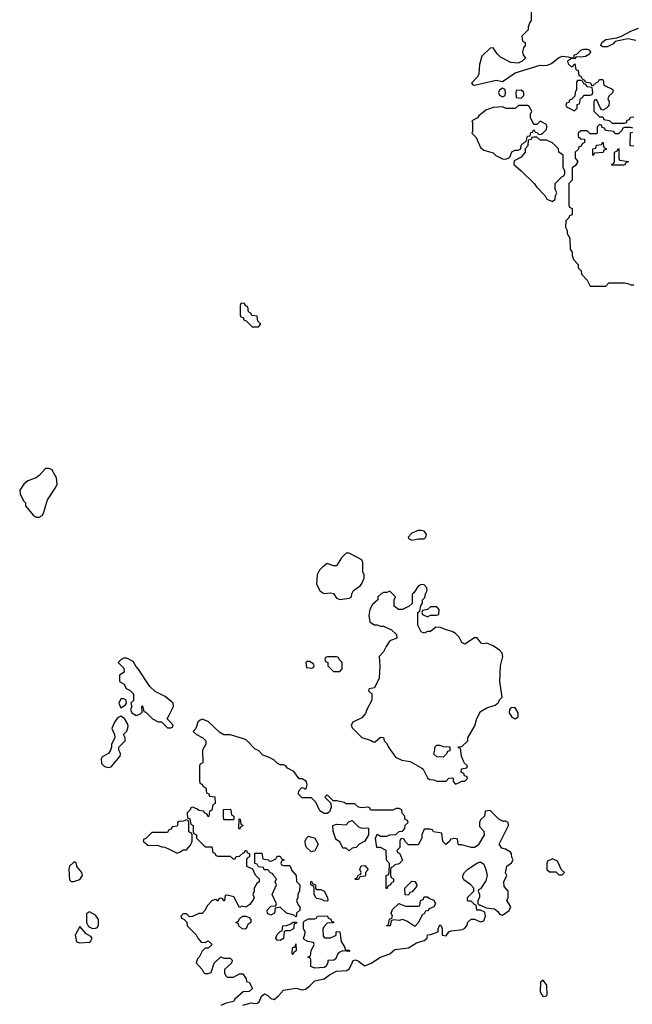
# Model space of a CAD drawing. Header units: inches. Extents: x 1980008 to 2252673, y 74414 to 260562.
# Tile 92 of 228: x 2139045 to 2142959, y 173468 to 179755. Entities that reach past the tile are written whole.
import ezdxf

# ---------------------------------------------------------------- set-up
doc = ezdxf.new("R2010")
doc.units = ezdxf.units.IN
doc.header["$MEASUREMENT"] = 0
doc.layers.add('C1137', color=7, linetype='Continuous')
doc.layers.add('C1147', color=7, linetype='Continuous')

msp = doc.modelspace()

# ---------------------------------------------------------------- linework, layer by layer
at = {"layer": 'C1137', "color": 5, "elevation": 40}
for points in [[(2139230, 176888.7), (2139210, 176888.7), (2139170, 176844), (2139150.5, 176829.5), (2139096, 176810), (2139071.3, 176790), (2139044.7, 176750), (2139047.7, 176727.7), (2139070, 176682), (2139082, 176670), (2139082, 176650), (2139130.9, 176590.9), (2139150, 176578), (2139170, 176578), (2139188, 176590), (2139196.5, 176603.5), (2139222, 176690), (2139275.3, 176770), (2139284, 176790), (2139279, 176830), (2139269, 176850), (2139250, 176882)], [(2139710, 175418), (2139690, 175418), (2139678, 175390), (2139690, 175362), (2139720.4, 175379.6), (2139728, 175390), (2139726, 175410)], [(2139690, 175308), (2139670, 175298), (2139651.3, 175270), (2139634, 175230), (2139651.6, 175191.6), (2139652, 175170), (2139632, 175130), (2139632, 175110), (2139624.7, 175090), (2139611.3, 175068.7), (2139571.6, 175048.4), (2139564.7, 175035.3), (2139566.8, 175006.8), (2139586.4, 174986.4), (2139610, 174981), (2139630, 174984.7), (2139687.3, 175052.7), (2139688, 175070), (2139678, 175090), (2139678, 175110), (2139718, 175150), (2139718, 175170), (2139708, 175190), (2139728.7, 175211.3), (2139738, 175242), (2139736.5, 175256.5), (2139714, 175294)], [(2139396.4, 174376.4), (2139390, 174375.3), (2139362.8, 174350), (2139358.8, 174330), (2139363.6, 174263.6), (2139372.7, 174252.7), (2139390, 174252), (2139430, 174264.7), (2139445.2, 174290), (2139441.2, 174310), (2139409.1, 174349.1), (2139408, 174368)], [(2139490, 174058), (2139472, 174048), (2139472, 173990), (2139484.7, 173964.7), (2139510, 173952), (2139530, 173954), (2139542, 173958), (2139547.3, 173972.7), (2139548, 174010), (2139530, 174038)], [(2139430, 173966), (2139398.8, 173910), (2139407.1, 173867.1), (2139430, 173861), (2139490, 173864.7), (2139498, 173870), (2139508, 173890), (2139500.4, 173900.4), (2139470, 173918)]]:
    msp.add_lwpolyline(points, close=True, dxfattribs=at)
for points in [[(2140000, 175411.6), (2139973.6, 175433.6), (2139910, 175466), (2139876.4, 175496.4), (2139802, 175610), (2139786.6, 175626.6), (2139770, 175658), (2139730, 175678), (2139710, 175678), (2139694, 175670), (2139674, 175650), (2139710, 175614), (2139712, 175588), (2139682, 175570), (2139682, 175530), (2139711.3, 175511.3), (2139725.4, 175485.4), (2139750, 175472), (2139772, 175450), (2139771.6, 175408.4), (2139754, 175390), (2139762, 175370), (2139752, 175350), (2139762, 175330), (2139790, 175312), (2139816.4, 175323.6), (2139827.3, 175332.7), (2139826, 175370), (2139830, 175374), (2139838, 175338), (2139850, 175334), (2139894, 175290), (2139930, 175272), (2139951.6, 175271.6), (2139990, 175234), (2140000, 175234)], [(2140000, 175277.4), (2139988, 175290), (2140000, 175314)], [(2140000, 174582.7), (2139998, 174582), (2139990, 174566), (2139890, 174566), (2139850, 174526), (2139838, 174522), (2139834, 174510), (2139863.6, 174483.6), (2139930, 174482), (2139952.7, 174472.7), (2139971.6, 174471.6), (2140000, 174458)]]:
    msp.add_lwpolyline(points, dxfattribs=at)
at = {"layer": 'C1147', "color": 5, "elevation": 40}
for points in [[(2142314, 179850), (2142314, 179750), (2142303.6, 179736.4), (2142294, 179710), (2142294, 179690), (2142254, 179650), (2142258, 179618), (2142274, 179610), (2142274, 179590), (2142263.6, 179576.4), (2142258, 179550), (2142262, 179530), (2142276, 179510), (2142256, 179490), (2142230, 179477), (2142182.5, 179482.5), (2142116.5, 179516.5), (2142096.5, 179536.5), (2142070, 179575.3), (2142050, 179574), (2141996.8, 179523.2), (2141982.8, 179470), (2141978.8, 179410), (2141970.4, 179389.6), (2141931, 179350), (2141939.6, 179339.6), (2141950, 179337.3), (2142090, 179368.2), (2142130, 179361), (2142210, 179415.8), (2142370, 179465.5), (2142390, 179462), (2142415.1, 179464.9), (2142443.9, 179476.1), (2142488.3, 179511.7), (2142510, 179521.6), (2142550, 179518.8), (2142570, 179511.3), (2142587.3, 179512.7), (2142588.7, 179530), (2142604.1, 179535.9), (2142630, 179560.5), (2142650, 179567.3), (2142670, 179566.8), (2142682, 179562), (2142691.3, 179550), (2142685.4, 179534.6), (2142659.8, 179520.2), (2142630, 179516), (2142601, 179519), (2142590, 179506), (2142570, 179508), (2142544.7, 179490), (2142550, 179474), (2142570, 179454), (2142582, 179458), (2142586, 179470), (2142592.7, 179472.7), (2142598, 179438), (2142614, 179430), (2142618, 179398), (2142630, 179394), (2142638, 179378), (2142654, 179370), (2142658, 179358), (2142691.6, 179351.6), (2142698, 179338), (2142710, 179334), (2142730, 179354), (2142742, 179358), (2142750, 179374), (2142770, 179374), (2142774, 179370), (2142778, 179338), (2142834, 179310), (2142834, 179290), (2142810, 179266), (2142802, 179250), (2142812, 179230), (2142810, 179206), (2142794, 179190), (2142770, 179178), (2142762, 179182), (2142754.6, 179194.6), (2142730, 179246), (2142718, 179242), (2142714, 179230), (2142714, 179170), (2142750, 179134), (2142770, 179134), (2142778, 179118), (2142811.6, 179111.6), (2142830, 179094), (2142910, 179094), (2142922, 179098), (2142927.3, 179112.7), (2142942, 179118), (2142947.3, 179132.7), (2142970, 179134)], [(2142982, 179622), (2142930, 179633.2), (2142850, 179615.3), (2142838, 179602), (2142798.5, 179581.5), (2142770, 179582.7), (2142759, 179590), (2142765.1, 179610), (2142790, 179627.7), (2142861.2, 179638.8), (2142890, 179650.6), (2142950, 179682), (2142999.3, 179700.7)], [(2142962, 179062), (2142950, 179066), (2142910, 179066), (2142898, 179062), (2142892.7, 179047.3), (2142870, 179026), (2142850, 179026), (2142842, 179042), (2142787.3, 179047.3), (2142782, 179062), (2142767.3, 179067.3), (2142762, 179082), (2142750, 179086), (2142734, 179070), (2142734, 179030), (2142730, 179026), (2142690, 179026), (2142670, 179046), (2142630, 179046), (2142614, 179030), (2142614, 179010), (2142630, 178994), (2142652.7, 178992.7), (2142654, 178970), (2142638, 178962), (2142632.7, 178947.3), (2142618, 178942), (2142612.7, 178927.3), (2142594, 178910), (2142594, 178870), (2142612, 178850), (2142596.9, 178823.1), (2142574, 178810), (2142574, 178730), (2142554, 178710), (2142554, 178570), (2142558, 178558), (2142574, 178550), (2142574, 178510), (2142558, 178502), (2142554, 178490), (2142534, 178470), (2142532, 178430), (2142542, 178410), (2142542, 178390), (2142559.6, 178359.6), (2142562, 178290), (2142574, 178270), (2142574, 178250), (2142583.6, 178223.6), (2142612.7, 178192.7), (2142614, 178170), (2142631.6, 178151.6), (2142634, 178130), (2142671.2, 178091.1), (2142690, 178054), (2142790, 178054), (2142810, 178074), (2142910, 178074), (2142931.6, 178071.6), (2142950, 178062), (2142970, 178062)], [(2142970, 178948), (2142946, 178950), (2142948, 179032), (2142962, 179038)], [(2140000, 175314), (2140028, 175370), (2140026, 175390), (2140000, 175411.6)], [(2140470, 173463.1), (2140523.3, 173476.7), (2140550, 173472.7), (2140563.6, 173476.4), (2140575.6, 173484.4), (2140590, 173520.7), (2140610, 173534.8), (2140630, 173523.8), (2140650, 173504.9), (2140670, 173499.1), (2140698, 173522), (2140730, 173557.6), (2140810, 173570.3), (2140850, 173560.4), (2140870, 173564.4), (2140896.6, 173583.4), (2140930, 173617.3), (2140989.6, 173630.4), (2141023.9, 173656.1), (2141070, 173679.1), (2141135.8, 173684.2), (2141150, 173694.8), (2141169.4, 173730), (2141173.6, 173746.4), (2141190, 173752), (2141210, 173743.8), (2141250, 173714), (2141290, 173730.4), (2141350, 173769), (2141409.4, 173790), (2141442.6, 173817.4), (2141530, 173828.9), (2141579.4, 173860.6), (2141630, 173874.8), (2141649, 173890), (2141650, 173912), (2141670, 173914), (2141718, 173930), (2141719, 173950), (2141730, 173976), (2141738, 173970), (2141744.7, 173950), (2141744.7, 173910), (2141770, 173906), (2141786, 173930), (2141803.3, 173936.7), (2141873.4, 173946.6), (2141890, 173953.4), (2141901.6, 173970), (2141907.5, 173992.5), (2141930, 174012), (2141950, 174012), (2141990, 173994.9), (2142010, 174002), (2142020.7, 174030), (2142016, 174056), (2141990, 174069), (2141966, 174070), (2141962, 174102), (2141950, 174106), (2141930, 174126), (2141910, 174126), (2141906, 174130), (2141906, 174150), (2141946, 174190), (2141946, 174210), (2141928, 174230), (2141883.1, 174263.1), (2141876.4, 174276.4), (2141875.3, 174290), (2141888, 174310), (2141909.1, 174330.9), (2141970, 174371.3), (2141990, 174378), (2142010, 174362), (2142022.8, 174330), (2142031, 174290), (2142022.8, 174257.2), (2141990, 174206), (2141978, 174202), (2141974, 174190), (2141982, 174170), (2141982, 174150), (2141972, 174130), (2141972.7, 174112.7), (2141982, 174102), (2141990, 174102), (2142024.7, 174084.7), (2142078, 174078), (2142101, 174061), (2142110, 174044.7), (2142130, 174038), (2142172.1, 174067.9), (2142182, 174090), (2142158, 174130), (2142166, 174150), (2142166, 174190), (2142140.4, 174220.4), (2142138, 174250), (2142158, 174290), (2142148.7, 174308.7), (2142158, 174350), (2142188, 174372), (2142198, 174390), (2142188.4, 174408.4), (2142188, 174430), (2142180.4, 174440.4), (2142150, 174458), (2142124.7, 174464.7), (2142108.7, 174490), (2142168, 174610), (2142166, 174630), (2142150, 174638), (2142130, 174638), (2142106, 174650), (2142050, 174706), (2142018, 174702), (2142014, 174670), (2141990, 174646), (2141982, 174630), (2141983.6, 174603.6), (2142010, 174574), (2142012, 174550), (2141975.3, 174484.7), (2141950, 174468.7), (2141929.1, 174469.1), (2141870, 174486), (2141850, 174486), (2141846, 174490), (2141842, 174522), (2141830, 174526), (2141798, 174522), (2141794, 174510), (2141768.4, 174488.4), (2141748.4, 174508.4), (2141742, 174562), (2141688.4, 174568.4), (2141682, 174582), (2141667.3, 174587.3), (2141630, 174586), (2141614, 174550), (2141614, 174530), (2141590, 174486), (2141530, 174486), (2141507.3, 174507.3), (2141502, 174522), (2141490, 174526), (2141478, 174522), (2141474, 174510), (2141474, 174470), (2141454, 174450), (2141458, 174438), (2141472.7, 174432.7), (2141491.6, 174388.4), (2141470, 174366), (2141442, 174358), (2141430, 174346), (2141418, 174342), (2141414, 174330), (2141414, 174290), (2141418, 174278), (2141434, 174270), (2141434, 174250), (2141418, 174242), (2141414, 174230), (2141398, 174222), (2141390, 174206), (2141386, 174210), (2141386, 174290), (2141402, 174298), (2141406, 174310), (2141407.3, 174367.3), (2141388.4, 174388.4), (2141386, 174450), (2141350, 174468.7), (2141326, 174470), (2141318, 174530), (2141330, 174554), (2141350, 174542), (2141390, 174542), (2141410, 174551.3), (2141447.3, 174552.7), (2141468.7, 174571.3), (2141490, 174574), (2141506, 174590), (2141508.4, 174611.6), (2141526, 174630), (2141522, 174642), (2141506, 174650), (2141506, 174670), (2141488.7, 174688.7), (2141486, 174710), (2141470, 174718), (2141450, 174718), (2141430, 174708), (2141292.7, 174707.3), (2141286, 174710), (2141282, 174722), (2141270, 174726), (2141230, 174722), (2141210, 174728), (2141187.3, 174747.3), (2141130, 174749), (2141117.2, 174757.2), (2141071.6, 174768.4), (2141047.3, 174767.3), (2141010, 174806), (2140994, 174790), (2141032.7, 174752.7), (2141035.3, 174724.7), (2141023.6, 174696.4), (2141010, 174686), (2140990, 174686), (2140963.1, 174703.1), (2140938, 174758), (2140910, 174786), (2140850, 174786), (2140826, 174810), (2140828.4, 174831.6), (2140846, 174850), (2140851.6, 174851.6), (2140870, 174842), (2140875.3, 174844.7), (2140882, 174870), (2140880.4, 174880.4), (2140878, 174890), (2140850, 174908), (2140830, 174908), (2140795.5, 174955.5), (2140756.4, 174976.4), (2140746, 174990), (2140730, 174998), (2140710, 174998), (2140690, 175008.7), (2140668, 175030), (2140630, 175049), (2140598, 175058), (2140570, 175088), (2140550, 175098), (2140494.5, 175154.5), (2140482, 175162), (2140391, 175189), (2140348.4, 175188.4), (2140323.1, 175203.1), (2140250, 175274), (2140211.6, 175288.4), (2140196.9, 175283.1), (2140182, 175270), (2140171.3, 175228.7), (2140154, 175210), (2140174, 175190), (2140214, 175170), (2140234, 175150), (2140234, 175130), (2140212, 175090), (2140214, 175010), (2140198, 175002), (2140194, 174990), (2140192.7, 174892.7), (2140198, 174878), (2140210, 174874), (2140218, 174858), (2140234, 174850), (2140238, 174818), (2140252.7, 174812.7), (2140258, 174798), (2140292.7, 174792.7), (2140294, 174750), (2140278, 174742), (2140271.6, 174708.4), (2140258, 174702), (2140252.7, 174667.3), (2140247.3, 174667.3), (2140242, 174682), (2140226, 174690), (2140222, 174702), (2140190, 174706), (2140176.4, 174716.4), (2140150, 174726), (2140138, 174722), (2140134, 174710), (2140114, 174690), (2140118, 174658), (2140131.6, 174651.6), (2140138, 174618), (2140154, 174610), (2140154, 174570), (2140158, 174558), (2140174, 174550), (2140174, 174530), (2140230, 174474), (2140272.7, 174472.7), (2140278, 174438), (2140292.7, 174432.7), (2140298, 174418), (2140310, 174414), (2140390, 174414), (2140410, 174394), (2140422, 174398), (2140427.3, 174412.7), (2140450, 174414), (2140470, 174434), (2140482, 174438), (2140486, 174450), (2140494, 174450), (2140498, 174438), (2140514, 174430), (2140514, 174410), (2140498, 174402), (2140494, 174390), (2140494, 174350), (2140532.7, 174332.7), (2140550, 174294), (2140574, 174270), (2140574, 174250), (2140559.6, 174240.4), (2140542, 174210), (2140542, 174190), (2140534, 174170), (2140542, 174150), (2140539.6, 174140.4), (2140514.4, 174105.6), (2140490, 174088.7), (2140464.7, 174095.3), (2140450, 174086), (2140414, 174154), (2140370, 174166), (2140358, 174162), (2140354, 174130), (2140350, 174126), (2140342, 174142), (2140330, 174146), (2140318, 174142), (2140310, 174126), (2140298, 174138), (2140274, 174130), (2140242, 174098), (2140230.9, 174069.1), (2140210, 174048.7), (2140190, 174048), (2140150, 174028), (2140130, 174026), (2140110, 174046), (2140090, 174046), (2140074, 174030), (2140078, 174018), (2140092.7, 174012.7), (2140112, 173992), (2140114, 173970), (2140172, 173912), (2140182, 173890), (2140205.4, 173865.4), (2140230, 173862), (2140250, 173874), (2140274, 173850), (2140250, 173826), (2140230, 173826), (2140211.6, 173808.4), (2140192, 173770), (2140181, 173759), (2140172.7, 173732.7), (2140210.9, 173690.9), (2140222, 173670), (2140230, 173664.7), (2140250, 173664.7), (2140268.4, 173671.6), (2140288, 173730), (2140329.1, 173770.9), (2140350, 173762), (2140390, 173762), (2140402, 173750), (2140398, 173730), (2140354, 173690), (2140354, 173670), (2140362, 173650), (2140370, 173642), (2140410, 173642), (2140450, 173662), (2140470, 173662), (2140491.3, 173631.3), (2140494, 173614), (2140512, 173610), (2140532, 173570), (2140510, 173549), (2140472, 173548), (2140419.6, 173500.4), (2140410, 173486), (2140364.5, 173475.5), (2140330, 173461.2)], [(2140000, 175234), (2140010, 175234), (2140022, 175238), (2140026, 175250), (2140000, 175277.4)], [(2140000, 174458), (2140050, 174434), (2140070, 174442), (2140090, 174454), (2140110, 174454), (2140136.4, 174483.6), (2140146, 174510), (2140146, 174550), (2140142, 174562), (2140126, 174570), (2140126, 174630), (2140122, 174642), (2140110, 174646), (2140090, 174638), (2140063.6, 174636.4), (2140054, 174630), (2140054, 174610), (2140050, 174606), (2140018, 174602), (2140012.7, 174587.3), (2140000, 174582.7)]]:
    msp.add_lwpolyline(points, dxfattribs=at)
for points in [[(2142630, 179366), (2142610, 179366), (2142603.6, 179356.4), (2142602, 179310), (2142594, 179290), (2142592.7, 179267.3), (2142572.7, 179247.3), (2142558, 179242), (2142552.7, 179227.3), (2142538, 179222), (2142534, 179210), (2142538, 179198), (2142590, 179174), (2142606, 179190), (2142607.3, 179212.7), (2142622, 179218), (2142627.3, 179252.7), (2142642, 179258), (2142650, 179274), (2142690, 179274), (2142702, 179278), (2142706, 179290), (2142702, 179322), (2142670, 179326), (2142662, 179342), (2142650, 179346), (2142642, 179362)], [(2142130, 179318), (2142110, 179306), (2142104.7, 179290), (2142110, 179274), (2142130, 179262), (2142146, 179270), (2142148, 179290), (2142146, 179310)], [(2142250, 179306), (2142218, 179302), (2142214, 179290), (2142218, 179258), (2142250, 179254), (2142266, 179270), (2142266, 179290)], [(2142290, 179208), (2142232.7, 179207.3), (2142210, 179188), (2142152.7, 179187.3), (2142130, 179198), (2142070, 179194), (2142023.1, 179176.9), (2141978, 179142), (2141970, 179128), (2141934, 179110), (2141938, 179098), (2141938, 179042), (2141934, 179030), (2141962, 179002), (2141990, 178938), (2142010, 178921), (2142070, 178904.7), (2142087.5, 178887.5), (2142130, 178866), (2142150, 178864.7), (2142168.8, 178871.1), (2142179, 178881), (2142188.7, 178911.3), (2142210, 178922), (2142230, 178922), (2142246, 178930), (2142250, 178954), (2142270, 178974), (2142282, 178978), (2142289.1, 179010.9), (2142306, 179014), (2142310, 179034), (2142322, 179038), (2142330, 179054), (2142338, 179038), (2142350, 179034), (2142362, 179022), (2142376.4, 179023.6), (2142390, 179032), (2142410, 179054), (2142414, 179070), (2142410, 179086), (2142370, 179108), (2142350, 179086), (2142330, 179086), (2142308, 179130), (2142308.4, 179151.6), (2142318, 179170), (2142300.4, 179200.4)], [(2142350, 179006), (2142330, 179006), (2142318, 179002), (2142314, 178990), (2142294, 178986), (2142291.3, 178948.7), (2142274, 178930), (2142274, 178910), (2142250, 178878), (2142205.4, 178854.6), (2142202, 178830), (2142250, 178791), (2142331.3, 178710), (2142347.1, 178687.1), (2142402, 178630), (2142414, 178610), (2142450, 178594), (2142466, 178610), (2142468.4, 178631.6), (2142478, 178650), (2142466, 178670), (2142466, 178710), (2142510, 178754), (2142522, 178758), (2142527.3, 178772.7), (2142528, 178790), (2142518, 178810), (2142518, 178890), (2142488.8, 178908.9), (2142488, 178930), (2142450, 178968), (2142410, 178986), (2142370, 178986)], [(2142710, 178888), (2142706, 178890), (2142706, 178930), (2142726, 178934), (2142730, 178954), (2142762, 178958), (2142770, 178974), (2142778, 178938), (2142792.7, 178932.7), (2142792.7, 178927.3), (2142778, 178922), (2142772, 178908), (2142718, 178902)], [(2142830, 178826), (2142826, 178830), (2142842, 178838), (2142846, 178850), (2142846, 178910), (2142862, 178918), (2142870, 178932), (2142874, 178930), (2142874, 178870), (2142878, 178858), (2142934, 178850), (2142918, 178842), (2142910, 178826)], [(2140470, 177946), (2140458, 177942), (2140454, 177930), (2140454, 177870), (2140458, 177858), (2140472.7, 177852.7), (2140478, 177838), (2140492.7, 177832.7), (2140530, 177794), (2140570, 177794), (2140586, 177810), (2140566, 177830), (2140562, 177862), (2140527.3, 177867.3), (2140522, 177882), (2140506, 177890), (2140502, 177922), (2140487.3, 177927.3), (2140482, 177942)], [(2141610, 176493.2), (2141590, 176492.7), (2141550, 176477.2), (2141526, 176450), (2141530, 176442), (2141550, 176431.3), (2141590, 176441), (2141630, 176441), (2141639, 176450), (2141644, 176470), (2141630, 176488.7)], [(2141150, 176348), (2141130, 176348), (2141102, 176318), (2141070, 176268), (2141050, 176268), (2141010, 176282), (2140979.8, 176260.2), (2140960.7, 176239.3), (2140944.7, 176210), (2140942, 176150), (2140962, 176110), (2140976.9, 176096.9), (2140991.1, 176091.1), (2141030, 176096), (2141050, 176091.3), (2141070, 176062), (2141090, 176052), (2141150, 176062), (2141166, 176070), (2141168, 176090), (2141178, 176110), (2141220.4, 176139.6), (2141228, 176150), (2141246, 176190), (2141246, 176210), (2141238, 176230), (2141238, 176290), (2141230, 176306)], [(2141610, 176148), (2141590, 176138), (2141563.6, 176096.4), (2141552.7, 176087.3), (2141551.6, 176028.4), (2141534, 176010), (2141491.1, 175988.9), (2141466, 175990), (2141438, 176010), (2141438, 176050), (2141446, 176070), (2141410, 176106), (2141390, 176098), (2141370, 176098), (2141354, 176090), (2141334, 176070), (2141334, 176050), (2141299.6, 176020.4), (2141282, 175990), (2141276, 175950), (2141282, 175910), (2141310, 175892), (2141330, 175892), (2141350, 175882), (2141370, 175882), (2141419.8, 175859.8), (2141452, 175830), (2141454, 175806), (2141410, 175788), (2141386.4, 175753.6), (2141370, 175718), (2141342, 175690), (2141346.8, 175630), (2141342, 175550), (2141311, 175489), (2141278, 175482), (2141274, 175470), (2141294, 175450), (2141294, 175410), (2141262, 175350), (2141255.3, 175324.7), (2141230, 175298), (2141174, 175270), (2141162, 175250), (2141170, 175234), (2141231.1, 175171.1), (2141291.6, 175151.6), (2141303.6, 175143.6), (2141316.4, 175143.6), (2141350, 175174), (2141370, 175172), (2141374, 175150), (2141390, 175134), (2141402, 175110), (2141447.1, 175047.1), (2141486.8, 175026.8), (2141539.6, 175019.6), (2141615.3, 174975.3), (2141622, 174970), (2141650, 174914), (2141663.6, 174903.6), (2141690, 174902), (2141710, 174894), (2141770, 174894), (2141787.3, 174912.7), (2141810, 174914), (2141814, 174910), (2141814, 174890), (2141830, 174874), (2141850, 174882), (2141870, 174894), (2141890, 174894), (2141906, 174910), (2141902, 174922), (2141887.3, 174927.3), (2141882, 174942), (2141866, 174950), (2141867.3, 174972.7), (2141902, 174978), (2141906, 174990), (2141887.3, 175007.3), (2141880.4, 175020.4), (2141867.3, 175052.7), (2141862, 175102), (2141850, 175106), (2141847.3, 175112.7), (2141870, 175114), (2141908, 175150), (2141908, 175170), (2141952.9, 175247.1), (2141966.3, 175293.7), (2141990, 175338), (2142030, 175361), (2142082, 175378), (2142104, 175396), (2142110, 175412), (2142128, 175430), (2142112.3, 175530), (2142116.4, 175630), (2142132, 175690), (2142127.3, 175710), (2142109.7, 175729.7), (2142070, 175757.4), (2142030, 175774), (2142009.3, 175769.3), (2141994, 175774), (2141968.4, 175808.4), (2141950, 175808.7), (2141888.4, 175768.4), (2141870, 175778), (2141852.7, 175812.7), (2141830, 175835.3), (2141809.1, 175849.1), (2141770, 175859), (2141734.6, 175874.6), (2141703.6, 175876.4), (2141670, 175848.7), (2141650, 175848), (2141630, 175838), (2141610, 175846), (2141588, 175890), (2141588, 175970), (2141602, 175978), (2141608.4, 176011.6), (2141618, 176030), (2141618, 176050), (2141634, 176066), (2141638, 176090), (2141648, 176110), (2141647.3, 176127.3), (2141630, 176146)], [(2141710, 176006), (2141670, 176006), (2141651.6, 175988.4), (2141618, 175982), (2141614, 175970), (2141618, 175958), (2141650, 175942), (2141670, 175952), (2141707.3, 175952.7), (2141722, 175958), (2141726, 175990)], [(2140882, 175658), (2140874, 175650), (2140878, 175618), (2140910, 175614), (2140922, 175618), (2140926, 175630), (2140922, 175642), (2140896.4, 175656.4)], [(2141070, 175686), (2141010, 175686), (2140998, 175682), (2140994, 175670), (2140998, 175658), (2141014, 175650), (2141014, 175630), (2141050, 175594), (2141090, 175594), (2141106, 175610), (2141106, 175650), (2141087.3, 175667.3), (2141082, 175682)], [(2142190, 175363.7), (2142181.3, 175358.7), (2142174, 175350), (2142173.4, 175330), (2142190, 175301), (2142210, 175290.7), (2142230, 175304.7), (2142229.6, 175330), (2142215.2, 175355.2), (2142210, 175360.5)], [(2141750, 175046), (2141710, 175048), (2141690, 175066), (2141698, 175090), (2141698, 175110), (2141710, 175122), (2141730, 175122), (2141750, 175114), (2141792.7, 175112.7), (2141792.7, 175087.3), (2141778, 175082), (2141772.7, 175067.3)], [(2140350, 174646), (2140346, 174670), (2140347.3, 174712.7), (2140390, 174714), (2140394, 174710), (2140398, 174678), (2140414, 174670), (2140414, 174650), (2140410, 174646)], [(2140450, 174586), (2140446, 174590), (2140448, 174652), (2140454, 174650), (2140458, 174618), (2140472, 174610), (2140458, 174602)], [(2141230, 174592), (2141270, 174594), (2141274, 174590), (2141274, 174550), (2141251.1, 174508.9), (2141214, 174490), (2141194, 174470), (2141170, 174466), (2141150, 174448), (2141130, 174466), (2141110, 174466), (2141090, 174506), (2141070, 174518), (2141062, 174530), (2141047.3, 174572.7), (2141046, 174610), (2141070, 174618), (2141130, 174614), (2141147.3, 174632.7), (2141170, 174642), (2141210, 174602)], [(2140910, 174442), (2140904.7, 174444.7), (2140878, 174470), (2140870, 174486), (2140868, 174510), (2140878, 174530), (2140890, 174542), (2140931.3, 174530), (2140952, 174490), (2140930, 174448)], [(2140642, 174382), (2140656.4, 174383.6), (2140682, 174398), (2140690, 174414), (2140710, 174414), (2140718, 174398), (2140734, 174390), (2140718, 174382), (2140714, 174370), (2140718, 174358), (2140730, 174354), (2140770, 174354), (2140774, 174350), (2140783.6, 174323.6), (2140811.6, 174291.6), (2140812.7, 174252.7), (2140834, 174230), (2140832.7, 174192.7), (2140822, 174170), (2140822, 174150), (2140814, 174130), (2140823.6, 174103.6), (2140834, 174090), (2140834, 174070), (2140814, 174050), (2140814, 174030), (2140810, 174026), (2140798, 174038), (2140749.1, 174049.1), (2140710, 174088), (2140678, 174082), (2140672, 174050), (2140650, 174038), (2140628.4, 174048.4), (2140626, 174070), (2140650, 174094), (2140682, 174098), (2140686, 174110), (2140658, 174170), (2140686, 174230), (2140678, 174250), (2140686, 174270), (2140666, 174290), (2140662, 174302), (2140647.3, 174307.3), (2140630, 174326), (2140607.3, 174327.3), (2140602, 174342), (2140570, 174346), (2140562, 174362), (2140547.3, 174367.3), (2140547.3, 174432.7), (2140592.7, 174432.7), (2140598, 174398), (2140631.6, 174391.6)], [(2141190, 174266), (2141186, 174270), (2141202, 174278), (2141210, 174294), (2141222, 174298), (2141226, 174310), (2141218, 174330), (2141227.3, 174352.7), (2141250, 174354), (2141272, 174330), (2141254, 174310), (2141254, 174290), (2141250, 174286), (2141218, 174282), (2141210, 174266)], [(2142450, 174398), (2142418, 174382), (2142414, 174370), (2142414, 174330), (2142430, 174314), (2142470, 174314), (2142490, 174294), (2142510, 174294), (2142526, 174310), (2142507.3, 174327.3), (2142482, 174382)], [(2140942, 174202), (2140970, 174202), (2140990.8, 174190.8), (2141012, 174150), (2141014, 174130), (2141010, 174126), (2140990, 174128), (2140976.4, 174136.4), (2140944, 174144), (2140938, 174150), (2140926, 174170), (2140926, 174210), (2140922, 174222), (2140906, 174230), (2140906, 174250), (2140910, 174254), (2140918, 174238), (2140934, 174230), (2140934, 174210)], [(2141530, 174166), (2141507.3, 174167.3), (2141506, 174210), (2141550, 174254), (2141570, 174252), (2141582, 174230), (2141579.6, 174220.4), (2141552.7, 174187.3), (2141538, 174182)], [(2141570, 173966), (2141519, 173999), (2141490, 174009), (2141470, 174004), (2141432.7, 174007.3), (2141418, 174002), (2141412, 173970), (2141388, 173970), (2141402, 173978), (2141407.3, 174012.7), (2141422, 174018), (2141426, 174030), (2141418, 174050), (2141427.3, 174072.7), (2141467.3, 174112.7), (2141510, 174094), (2141590, 174094), (2141602, 174098), (2141606, 174130), (2141622, 174138), (2141630, 174154), (2141650, 174154), (2141663.6, 174143.6), (2141690, 174134), (2141702, 174110), (2141692, 174090), (2141662, 174078), (2141650, 174066), (2141638, 174062), (2141630, 174046), (2141618, 174042), (2141591.6, 173988.4)], [(2140490, 173948), (2140466, 173950), (2140446, 173970), (2140442, 173982), (2140426, 173990), (2140442, 173998), (2140447.3, 174012.7), (2140468, 174032), (2140490, 174032), (2140510, 174022), (2140522, 174010), (2140522, 173990), (2140502.8, 173977.2)], [(2141030, 173892), (2141066, 173910), (2141066, 173930), (2141070, 173934), (2141090, 173932), (2141098, 173870), (2141122, 173830), (2141122, 173822), (2141130, 173814), (2141150, 173814), (2141154, 173810), (2141150, 173806), (2141110, 173808.7), (2141090, 173802), (2141078, 173790), (2141063.6, 173756.4), (2141051, 173749), (2141012.7, 173747.3), (2141012.7, 173732.7), (2141002, 173710), (2140990, 173704), (2140930, 173698), (2140906, 173710), (2140906, 173750), (2140902, 173762), (2140886, 173770), (2140902, 173778), (2140908, 173810), (2140926, 173850), (2140922, 173862), (2140886, 173870), (2140862, 173882), (2140858, 173890), (2140867.3, 173912.7), (2140868, 173930), (2140858, 173950), (2140858, 173990), (2140862, 173998), (2140890, 174014), (2140930, 174014), (2140942, 174018), (2140948.4, 174031.6), (2141010, 174034), (2141018, 174018), (2141032.7, 174012.7), (2141038, 173998), (2141050, 173994), (2141052, 173988), (2141010, 173986), (2140990, 173966), (2140982, 173950), (2140983.6, 173903.6), (2140992.7, 173892.7)], [(2140710, 173875.3), (2140690, 173878), (2140682, 173890), (2140690, 173914), (2140710, 173934), (2140722, 173938), (2140726, 173970), (2140750, 173972), (2140778, 173982), (2140790, 173992), (2140812.7, 173992.7), (2140812.7, 173987.3), (2140798, 173982), (2140794, 173950), (2140770, 173938), (2140742, 173938), (2140734, 173930), (2140730, 173888.7)], [(2140790, 173786), (2140786, 173790), (2140788.4, 173828.4), (2140794, 173834), (2140806, 173834), (2140810, 173854), (2140811.1, 173808.9), (2140798, 173802)], [(2142390, 173622), (2142372, 173610), (2142371.3, 173550), (2142378, 173530), (2142390, 173518), (2142410, 173522), (2142415.3, 173530), (2142413.2, 173590)]]:
    msp.add_lwpolyline(points, close=True, dxfattribs=at)

doc.saveas('drawing.dxf')
